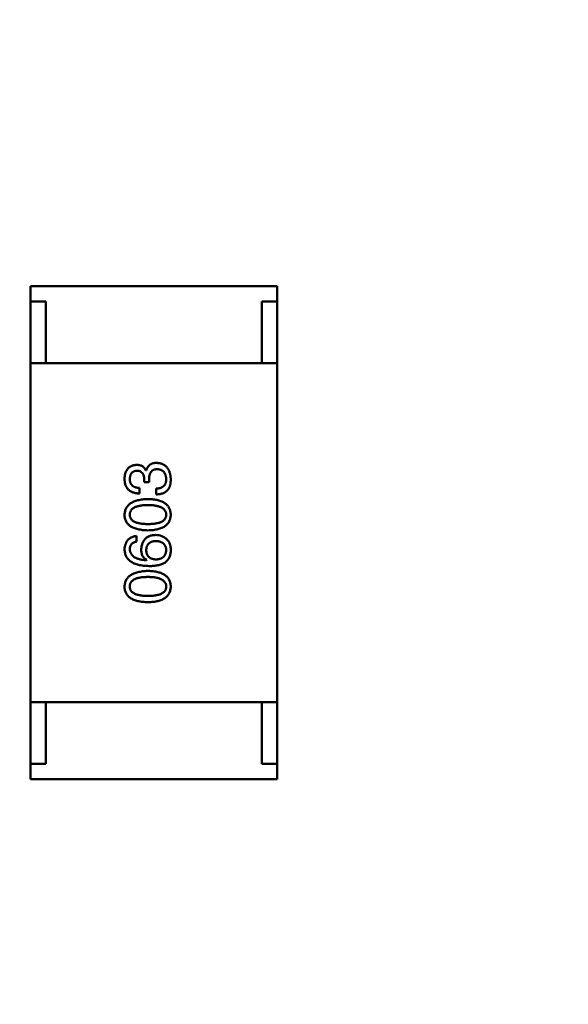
# Model space of a CAD drawing. Header units: millimetres. Extents: x 37 to 395, y 164 to 266.
# Tile 12 of 47: x 337.92 to 339.7, y 203.93 to 207.12. Entities that reach past the tile are written whole.
import ezdxf

# ---------------------------------------------------------------- set-up
doc = ezdxf.new("R2010")
doc.units = ezdxf.units.MM
doc.header["$LTSCALE"] = 0.75
doc.layers.add('Visible', color=7, linetype='Continuous', lineweight=50)
doc.layers.add('尺寸标注', color=3, linetype='Continuous', lineweight=25)
doc.styles.get("Standard").update_dxf_attribs({"font": 'arial.ttf'})
doc.dimstyles.new('Dim-ISO-25', dxfattribs={"dimtxt": 3.5, "dimasz": 3.5, "dimexe": 2.1, "dimexo": 2.1, "dimgap": 1.4, "dimtad": 1, "dimzin": 12, "dimdsep": 46, "dimtxsty": 'Standard', "dimcen": 0, "dimazin": 3, "dimtp": 0.1, "dimtm": 0.1, "dimtfac": 0.714286, "dimtmove": 0, "dimatfit": 3, "dimfxl": 1, "dimtzin": 12, "dimarcsym": 0})

# ---------------------------------------------------------------- blocks, each defined once
blk = doc.blocks.new('*D20')
at = {"layer": 'Defpoints', "color": 0, "transparency": 16777216}
for p in [(318.6376, 220.4329), (358.784, 187.735), (392.6929, 187.735)]:
    blk.add_point(p, dxfattribs=at)
at = {"layer": '尺寸标注', "color": 0, "lineweight": -2, "transparency": 16777216}
for p, q in [((320.7376, 220.4329), (394.7929, 220.4329)), ((392.6929, 216.9329), (392.6929, 191.235)), ((360.884, 187.735), (394.7929, 187.735))]:
    blk.add_line(p, q, dxfattribs=at)
at = {"layer": '尺寸标注', "color": 0, "transparency": 16777216}
for points in [[(392.1096, 216.9329), (393.2763, 216.9329), (392.6929, 220.4329)], [(392.1096, 191.235), (393.2763, 191.235), (392.6929, 187.735)]]:
    blk.add_solid(points, dxfattribs=at)
at = {"layer": '尺寸标注', "color": 0, "transparency": 16777216, "insert": (390.0156, 204.0839), "char_height": 2.5, "attachment_point": 5, "rotation": 90}
blk.add_mtext('32.7', dxfattribs=at)

msp = doc.modelspace()

# ---------------------------------------------------------------- linework, layer by layer
at = {"layer": 'Visible'}
for p, q in [((337.9559, 206.2602), (338.7559, 206.2602)), ((337.9559, 206.2102), (337.9559, 206.2602)), ((338.7559, 206.2102), (338.7559, 206.2602)), ((338.0059, 206.2102), (337.9559, 206.2102)), ((337.9559, 206.0102), (337.9559, 206.2102)), ((338.0059, 206.0102), (338.0059, 206.2102)), ((338.7059, 206.2102), (338.7059, 206.0102)), ((338.7559, 206.2102), (338.7059, 206.2102)), ((338.7559, 206.0102), (338.7559, 206.2102)), ((338.7559, 206.0102), (337.9559, 206.0102)), ((337.9559, 204.9102), (337.9559, 206.0102)), ((338.0059, 206.0102), (338.7059, 206.0102)), ((338.7559, 206.0102), (338.7559, 204.9102)), ((338.3312, 205.662), (338.3304, 205.662)), ((338.3247, 205.6333), (338.3247, 205.6235)), ((338.3247, 205.6235), (338.3403, 205.6235)), ((338.3403, 205.6235), (338.3403, 205.6325)), ((338.3091, 205.5874), (338.3091, 205.6054)), ((338.3632, 205.603), (338.3632, 205.5841)), ((338.3001, 205.4313), (338.3001, 205.4493)), ((338.3329, 205.3715), (338.3321, 205.3706)), ((338.7559, 204.9102), (337.9559, 204.9102)), ((337.9559, 204.9102), (337.9559, 204.7102)), ((338.0059, 204.9102), (338.7059, 204.9102)), ((338.0059, 204.9102), (338.0059, 204.7102)), ((338.7059, 204.7102), (338.7059, 204.9102)), ((338.7559, 204.9102), (338.7559, 204.7102)), ((337.9559, 204.7102), (337.9559, 204.6602)), ((338.0059, 204.7102), (337.9559, 204.7102)), ((338.7559, 204.7102), (338.7059, 204.7102)), ((338.7559, 204.7102), (338.7559, 204.6602)), ((337.9559, 204.6602), (338.7559, 204.6602))]:
    msp.add_line(p, q, dxfattribs=at)
msp.add_arc((338.3622, 205.4007), 0.0519, 45.691, 90.7052, dxfattribs=at)
for points, knots in [([(338.2993, 205.68), (338.2978, 205.6799), (338.2949, 205.6796), (338.2906, 205.6788), (338.2867, 205.6778), (338.283, 205.6764), (338.2796, 205.6746), (338.2765, 205.6726), (338.2737, 205.6702), (338.2711, 205.6675), (338.2688, 205.6646), (338.2669, 205.6612), (338.2651, 205.6576), (338.2637, 205.6537), (338.2625, 205.6494), (338.2617, 205.6449), (338.261, 205.64), (338.2608, 205.6367), (338.2607, 205.6349)], [0, 0, 0, 0, 0.067521, 0.132139, 0.193339, 0.252064, 0.309083, 0.364848, 0.420021, 0.475612, 0.532002, 0.589602, 0.649896, 0.712634, 0.778603, 0.848416, 0.922155, 1, 1, 1, 1]), ([(338.3304, 205.662), (338.3297, 205.6634), (338.3283, 205.6662), (338.3255, 205.6699), (338.3223, 205.6731), (338.3186, 205.6757), (338.3144, 205.6776), (338.3098, 205.679), (338.3047, 205.6799), (338.3011, 205.68), (338.2993, 205.68)], [0, 0, 0, 0, 0.125227, 0.244792, 0.361427, 0.478215, 0.59667, 0.722058, 0.856314, 1, 1, 1, 1]), ([(338.3648, 205.6866), (338.3638, 205.6866), (338.3617, 205.6865), (338.3586, 205.6862), (338.3557, 205.6858), (338.3529, 205.6851), (338.3503, 205.6842), (338.3478, 205.6832), (338.3455, 205.6819), (338.3433, 205.6805), (338.3413, 205.6788), (338.3394, 205.677), (338.3377, 205.675), (338.336, 205.6727), (338.3346, 205.6703), (338.3333, 205.6677), (338.3322, 205.6649), (338.3316, 205.663), (338.3312, 205.662)], [0, 0, 0, 0, 0.071215, 0.138707, 0.20396, 0.266995, 0.327734, 0.387609, 0.445602, 0.503345, 0.561136, 0.618597, 0.677672, 0.738255, 0.799989, 0.863961, 0.930555, 1, 1, 1, 1]), ([(338.4107, 205.6333), (338.4106, 205.6354), (338.4105, 205.6394), (338.4098, 205.6452), (338.4087, 205.6506), (338.4073, 205.6556), (338.4057, 205.6603), (338.4036, 205.6646), (338.4012, 205.6685), (338.3985, 205.6721), (338.3955, 205.6752), (338.3921, 205.678), (338.3884, 205.6804), (338.3843, 205.6824), (338.3799, 205.6841), (338.3752, 205.6853), (338.3701, 205.6862), (338.3666, 205.6864), (338.3648, 205.6866)], [0, 0, 0, 0, 0.078078, 0.151942, 0.221594, 0.28726, 0.350176, 0.409768, 0.467648, 0.523784, 0.578904, 0.634014, 0.689819, 0.746826, 0.805875, 0.867063, 0.931764, 1, 1, 1, 1]), ([(338.278, 205.6341), (338.278, 205.6352), (338.2781, 205.6372), (338.2785, 205.6401), (338.279, 205.6428), (338.2796, 205.6453), (338.2805, 205.6477), (338.2815, 205.6498), (338.2827, 205.6518), (338.2841, 205.6536), (338.2856, 205.6552), (338.2873, 205.6566), (338.2891, 205.6579), (338.2912, 205.6589), (338.2934, 205.6598), (338.2957, 205.6604), (338.2983, 205.6609), (338.3, 205.6611), (338.3009, 205.6612)], [0, 0, 0, 0, 0.078051, 0.151197, 0.220412, 0.286742, 0.34933, 0.409464, 0.467368, 0.52298, 0.578639, 0.633998, 0.690142, 0.746855, 0.805868, 0.867776, 0.932345, 1, 1, 1, 1]), ([(338.3009, 205.6612), (338.3027, 205.6611), (338.3046, 205.6609), (338.3094, 205.6599), (338.3113, 205.6591), (338.3141, 205.6576), (338.3163, 205.6562), (338.3202, 205.6516), (338.3214, 205.6492), (338.3243, 205.642), (338.3246, 205.6358), (338.3247, 205.6333)], [0.000001, 0.000001, 0.000001, 0.000001, 0.000529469, 0.000529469, 0.001127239, 0.001127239, 0.001835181, 0.001835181, 0.002488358, 0.002488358, 0.00458577, 0.00458577, 0.00458577, 0.00458577]), ([(338.3403, 205.6325), (338.3403, 205.6338), (338.3403, 205.6365), (338.3406, 205.6403), (338.3411, 205.6438), (338.3419, 205.6471), (338.3428, 205.6502), (338.344, 205.653), (338.3454, 205.6554), (338.347, 205.6577), (338.3488, 205.6597), (338.3508, 205.6614), (338.353, 205.6629), (338.3555, 205.6641), (338.3581, 205.665), (338.361, 205.6656), (338.3641, 205.666), (338.3662, 205.6661), (338.3673, 205.6661)], [0, 0, 0, 0, 0.082495, 0.159728, 0.232496, 0.300725, 0.365163, 0.425859, 0.483728, 0.538892, 0.592921, 0.646195, 0.699968, 0.754746, 0.811387, 0.870806, 0.933482, 1, 1, 1, 1]), ([(338.3673, 205.6661), (338.3684, 205.666), (338.3705, 205.6658), (338.3736, 205.6653), (338.3765, 205.6645), (338.3792, 205.6635), (338.3817, 205.6623), (338.3841, 205.6609), (338.3861, 205.6592), (338.3881, 205.6573), (338.3898, 205.6552), (338.3912, 205.6528), (338.3926, 205.6502), (338.3936, 205.6474), (338.3945, 205.6444), (338.3952, 205.6412), (338.3957, 205.6377), (338.3959, 205.6353), (338.396, 205.6341)], [0, 0, 0, 0, 0.068514, 0.133941, 0.195994, 0.255362, 0.312994, 0.369441, 0.424687, 0.480522, 0.537148, 0.594801, 0.654411, 0.716817, 0.781981, 0.850498, 0.923306, 1, 1, 1, 1]), ([(338.2607, 205.6349), (338.2608, 205.6331), (338.2609, 205.6294), (338.2616, 205.6241), (338.2626, 205.6191), (338.264, 205.6145), (338.2657, 205.6102), (338.2678, 205.6063), (338.2703, 205.6028), (338.2732, 205.5996), (338.2764, 205.5968), (338.28, 205.5944), (338.284, 205.5923), (338.2883, 205.5906), (338.293, 205.5892), (338.298, 205.5882), (338.3035, 205.5876), (338.3072, 205.5875), (338.3091, 205.5874)], [0, 0, 0, 0, 0.073232, 0.142595, 0.207997, 0.270074, 0.329156, 0.386529, 0.441846, 0.496976, 0.551877, 0.607941, 0.665637, 0.725446, 0.788542, 0.855101, 0.925196, 1, 1, 1, 1]), ([(338.3091, 205.6054), (338.3078, 205.6055), (338.3054, 205.6056), (338.3019, 205.606), (338.2986, 205.6066), (338.2955, 205.6075), (338.2927, 205.6085), (338.2901, 205.6098), (338.2878, 205.6113), (338.2857, 205.613), (338.2839, 205.6149), (338.2823, 205.617), (338.2809, 205.6193), (338.2798, 205.6219), (338.279, 205.6247), (338.2784, 205.6276), (338.278, 205.6308), (338.278, 205.633), (338.278, 205.6341)], [0, 0, 0, 0, 0.078134, 0.15164, 0.221358, 0.286689, 0.348614, 0.407697, 0.464247, 0.520153, 0.574432, 0.629291, 0.684538, 0.742032, 0.801329, 0.863637, 0.930123, 1, 1, 1, 1]), ([(338.396, 205.6341), (338.396, 205.6329), (338.3959, 205.6305), (338.3955, 205.6271), (338.3949, 205.6238), (338.394, 205.6208), (338.3929, 205.618), (338.3914, 205.6155), (338.3897, 205.6132), (338.3878, 205.6111), (338.3856, 205.6093), (338.3832, 205.6077), (338.3805, 205.6063), (338.3775, 205.6052), (338.3743, 205.6042), (338.3708, 205.6036), (338.3671, 205.6031), (338.3645, 205.603), (338.3632, 205.603)], [0, 0, 0, 0, 0.071272, 0.13882, 0.201858, 0.262757, 0.320043, 0.376709, 0.431462, 0.486034, 0.541209, 0.597703, 0.65589, 0.717768, 0.782056, 0.850407, 0.92277, 1, 1, 1, 1]), ([(338.4058, 205.6062), (338.4062, 205.6071), (338.407, 205.6089), (338.408, 205.6117), (338.4089, 205.6147), (338.4095, 205.618), (338.4101, 205.6215), (338.4105, 205.6252), (338.4107, 205.6292), (338.4107, 205.6319), (338.4107, 205.6333)], [0, 0, 0, 0, 0.101955, 0.208983, 0.322698, 0.44339, 0.570851, 0.70629, 0.84885, 1, 1, 1, 1]), ([(338.3632, 205.5841), (338.3645, 205.5842), (338.3672, 205.5843), (338.371, 205.5846), (338.3746, 205.5851), (338.3781, 205.5858), (338.3814, 205.5866), (338.3845, 205.5875), (338.3875, 205.5887), (338.3902, 205.59), (338.3928, 205.5915), (338.3952, 205.5931), (338.3975, 205.5949), (338.3995, 205.5968), (338.4014, 205.5989), (338.403, 205.6012), (338.4046, 205.6036), (338.4054, 205.6054), (338.4058, 205.6062)], [0, 0, 0, 0, 0.078937, 0.154495, 0.226898, 0.296844, 0.363348, 0.427781, 0.48946, 0.549586, 0.607902, 0.664733, 0.720805, 0.776157, 0.831175, 0.886736, 0.943094, 1, 1, 1, 1]), ([(338.337, 205.5692), (338.334, 205.569), (338.3281, 205.5688), (338.3196, 205.5679), (338.3117, 205.5667), (338.3044, 205.5652), (338.2976, 205.5633), (338.2914, 205.561), (338.2857, 205.5584), (338.2806, 205.5554), (338.2761, 205.552), (338.2722, 205.5483), (338.2688, 205.5442), (338.266, 205.5397), (338.2638, 205.5349), (338.2622, 205.5297), (338.2611, 205.5242), (338.2609, 205.5203), (338.2607, 205.5184)], [0, 0, 0, 0, 0.088475, 0.171606, 0.249595, 0.322626, 0.391327, 0.455765, 0.516374, 0.573675, 0.628522, 0.681161, 0.732559, 0.783563, 0.83504, 0.887639, 0.942585, 1, 1, 1, 1]), ([(338.278, 205.5184), (338.278, 205.5196), (338.2781, 205.5221), (338.2788, 205.5256), (338.2799, 205.529), (338.2816, 205.5321), (338.2837, 205.5349), (338.2862, 205.5374), (338.2893, 205.5397), (338.2928, 205.5419), (338.2967, 205.5437), (338.3011, 205.5452), (338.306, 205.5466), (338.3113, 205.5476), (338.317, 205.5485), (338.3233, 205.5491), (338.33, 205.5494), (338.3346, 205.5495), (338.337, 205.5495)], [0, 0, 0, 0, 0.050604, 0.098688, 0.145699, 0.191791, 0.238625, 0.286717, 0.337546, 0.391814, 0.449755, 0.512106, 0.579685, 0.652048, 0.730262, 0.814146, 0.904281, 1, 1, 1, 1]), ([(338.4107, 205.5184), (338.4107, 205.5203), (338.4105, 205.5242), (338.4095, 205.5299), (338.408, 205.5351), (338.4059, 205.54), (338.4033, 205.5445), (338.4001, 205.5487), (338.3963, 205.5524), (338.3919, 205.5558), (338.387, 205.5588), (338.3815, 205.5614), (338.3754, 205.5636), (338.3688, 205.5655), (338.3617, 205.567), (338.3539, 205.5681), (338.3456, 205.5689), (338.3399, 205.5691), (338.337, 205.5692)], [0, 0, 0, 0, 0.059134, 0.115603, 0.169236, 0.221572, 0.273254, 0.32474, 0.377319, 0.431815, 0.488555, 0.548609, 0.612242, 0.680182, 0.75251, 0.829782, 0.91231, 1, 1, 1, 1]), ([(338.337, 205.5495), (338.3393, 205.5495), (338.3439, 205.5494), (338.3505, 205.5491), (338.3566, 205.5485), (338.3624, 205.5476), (338.3676, 205.5466), (338.3725, 205.5452), (338.3768, 205.5437), (338.3808, 205.5418), (338.3843, 205.5398), (338.3873, 205.5374), (338.3899, 205.5349), (338.392, 205.532), (338.3937, 205.529), (338.395, 205.5257), (338.3958, 205.5221), (338.3959, 205.5196), (338.396, 205.5184)], [0, 0, 0, 0, 0.094834, 0.184067, 0.267029, 0.344713, 0.417334, 0.484367, 0.546941, 0.604717, 0.65953, 0.710539, 0.759381, 0.806382, 0.853027, 0.900623, 0.949121, 1, 1, 1, 1]), ([(338.2607, 205.5184), (338.2608, 205.5164), (338.261, 205.5125), (338.262, 205.5069), (338.2636, 205.5016), (338.2657, 205.4967), (338.2685, 205.4922), (338.2718, 205.4881), (338.2757, 205.4843), (338.2802, 205.4809), (338.2853, 205.4779), (338.291, 205.4753), (338.2972, 205.4731), (338.3041, 205.4712), (338.3115, 205.4697), (338.3195, 205.4686), (338.328, 205.4678), (338.3339, 205.4676), (338.337, 205.4675)], [0, 0, 0, 0, 0.057911, 0.113262, 0.165956, 0.217443, 0.268511, 0.319665, 0.372, 0.426129, 0.483365, 0.543779, 0.607756, 0.676562, 0.749704, 0.827713, 0.911177, 1, 1, 1, 1]), ([(338.337, 205.488), (338.3346, 205.4881), (338.33, 205.4881), (338.3233, 205.4885), (338.317, 205.489), (338.3113, 205.4898), (338.306, 205.4909), (338.3011, 205.4922), (338.2967, 205.4937), (338.2928, 205.4955), (338.2893, 205.4975), (338.2862, 205.4998), (338.2837, 205.5023), (338.2816, 205.505), (338.2799, 205.508), (338.2788, 205.5113), (338.2781, 205.5147), (338.278, 205.5171), (338.278, 205.5184)], [0, 0, 0, 0, 0.096452, 0.187278, 0.271765, 0.350519, 0.423437, 0.491321, 0.554011, 0.612224, 0.666281, 0.717003, 0.764884, 0.811423, 0.856783, 0.902993, 0.950236, 1, 1, 1, 1]), ([(338.337, 205.4675), (338.3399, 205.4676), (338.3456, 205.4678), (338.3539, 205.4686), (338.3617, 205.4697), (338.3688, 205.4712), (338.3754, 205.4731), (338.3815, 205.4753), (338.387, 205.4779), (338.3919, 205.481), (338.3963, 205.4843), (338.4001, 205.4881), (338.4033, 205.4922), (338.4059, 205.4967), (338.408, 205.5016), (338.4095, 205.5069), (338.4105, 205.5125), (338.4107, 205.5164), (338.4107, 205.5184)], [0, 0, 0, 0, 0.087693, 0.170223, 0.247496, 0.319826, 0.387768, 0.451403, 0.511459, 0.568358, 0.622671, 0.675251, 0.726739, 0.778422, 0.830759, 0.884394, 0.940865, 1, 1, 1, 1]), ([(338.396, 205.5184), (338.3959, 205.5171), (338.3958, 205.5147), (338.3952, 205.5113), (338.394, 205.508), (338.3923, 205.505), (338.3903, 205.5023), (338.3877, 205.4998), (338.3847, 205.4975), (338.3812, 205.4955), (338.3772, 205.4937), (338.3728, 205.4922), (338.368, 205.4909), (338.3627, 205.4898), (338.3569, 205.489), (338.3507, 205.4885), (338.344, 205.4881), (338.3394, 205.4881), (338.337, 205.488)], [0, 0, 0, 0, 0.049766, 0.097012, 0.143225, 0.188786, 0.235079, 0.282962, 0.333687, 0.387747, 0.445963, 0.508657, 0.576545, 0.649868, 0.72822, 0.812712, 0.903543, 1, 1, 1, 1]), ([(338.3616, 205.4526), (338.3598, 205.4525), (338.3564, 205.4523), (338.3514, 205.4516), (338.3467, 205.4505), (338.3424, 205.4492), (338.3383, 205.4474), (338.3346, 205.4453), (338.3312, 205.4429), (338.3281, 205.4401), (338.3253, 205.437), (338.3228, 205.4336), (338.3207, 205.4298), (338.3189, 205.4257), (338.3174, 205.4212), (338.3162, 205.4164), (338.3153, 205.4113), (338.315, 205.4077), (338.3148, 205.4059)], [0, 0, 0, 0, 0.071527, 0.139094, 0.20346, 0.264939, 0.323904, 0.381383, 0.437591, 0.493343, 0.549401, 0.606085, 0.664838, 0.725424, 0.788712, 0.855452, 0.925772, 1, 1, 1, 1]), ([(338.3001, 205.4493), (338.2986, 205.4491), (338.2957, 205.4488), (338.2915, 205.4478), (338.2875, 205.4466), (338.2838, 205.4451), (338.2804, 205.4434), (338.2772, 205.4413), (338.2744, 205.4391), (338.2717, 205.4365), (338.2694, 205.4336), (338.2674, 205.4304), (338.2656, 205.427), (338.264, 205.4233), (338.2628, 205.4193), (338.2618, 205.4151), (338.2611, 205.4106), (338.2609, 205.4075), (338.2607, 205.4059)], [0, 0, 0, 0, 0.06947, 0.136096, 0.199592, 0.260665, 0.319672, 0.377156, 0.433415, 0.489984, 0.546535, 0.604276, 0.663499, 0.725182, 0.788953, 0.855683, 0.926216, 1, 1, 1, 1]), ([(338.278, 205.4059), (338.278, 205.4076), (338.2781, 205.4108), (338.2792, 205.4154), (338.2809, 205.4195), (338.2834, 205.423), (338.2866, 205.426), (338.2905, 205.4283), (338.295, 205.4302), (338.2983, 205.4309), (338.3001, 205.4313)], [0, 0, 0, 0, 0.136586, 0.261496, 0.378089, 0.490612, 0.605522, 0.725767, 0.8561, 1, 1, 1, 1]), ([(338.3312, 205.4034), (338.3313, 205.4046), (338.3314, 205.4067), (338.3319, 205.4099), (338.3325, 205.4129), (338.3334, 205.4157), (338.3346, 205.4183), (338.3359, 205.4207), (338.3376, 205.4228), (338.3394, 205.4248), (338.3415, 205.4265), (338.3438, 205.4281), (338.3463, 205.4294), (338.3491, 205.4305), (338.3521, 205.4314), (338.3553, 205.4322), (338.3588, 205.4327), (338.3612, 205.4328), (338.3624, 205.4329)], [0, 0, 0, 0, 0.069884, 0.136529, 0.199638, 0.259844, 0.317774, 0.374356, 0.430026, 0.485148, 0.5409, 0.597889, 0.657472, 0.718614, 0.783613, 0.85129, 0.923712, 1, 1, 1, 1]), ([(338.3624, 205.4329), (338.3637, 205.4329), (338.3662, 205.4327), (338.3699, 205.4322), (338.3733, 205.4315), (338.3764, 205.4306), (338.3794, 205.4295), (338.3821, 205.4282), (338.3846, 205.4267), (338.3868, 205.425), (338.3888, 205.4231), (338.3906, 205.421), (338.3921, 205.4187), (338.3933, 205.4162), (338.3944, 205.4135), (338.3952, 205.4106), (338.3957, 205.4075), (338.3959, 205.4053), (338.396, 205.4042)], [0, 0, 0, 0, 0.078863, 0.153308, 0.223539, 0.289857, 0.35341, 0.413572, 0.471721, 0.528235, 0.584279, 0.638781, 0.69466, 0.751251, 0.809198, 0.869697, 0.933318, 1, 1, 1, 1]), ([(338.4107, 205.401), (338.4108, 205.4031), (338.4108, 205.4071), (338.4104, 205.413), (338.4095, 205.4183), (338.4082, 205.4232), (338.4064, 205.4276), (338.4042, 205.4315), (338.4016, 205.435), (338.3995, 205.4369), (338.3984, 205.4379)], [0, 0, 0, 0, 0.156782, 0.301945, 0.436395, 0.561474, 0.678489, 0.78853, 0.894967, 1, 1, 1, 1]), ([(338.2607, 205.4059), (338.2609, 205.4038), (338.2611, 205.3996), (338.2622, 205.3936), (338.2639, 205.388), (338.2662, 205.3828), (338.2691, 205.378), (338.2726, 205.3736), (338.2767, 205.3696), (338.2815, 205.366), (338.2868, 205.3628), (338.2926, 205.36), (338.2991, 205.3576), (338.3062, 205.3557), (338.3139, 205.3541), (338.3221, 205.3529), (338.331, 205.3521), (338.3371, 205.3519), (338.3403, 205.3518)], [0, 0, 0, 0, 0.058957, 0.115262, 0.16907, 0.221312, 0.273147, 0.324961, 0.377649, 0.432026, 0.488925, 0.549039, 0.612912, 0.680653, 0.753056, 0.830314, 0.912483, 1, 1, 1, 1]), ([(338.3321, 205.3706), (338.3299, 205.3708), (338.3258, 205.3711), (338.3199, 205.3719), (338.3143, 205.3728), (338.3091, 205.374), (338.3043, 205.3754), (338.2999, 205.377), (338.2959, 205.3789), (338.2923, 205.381), (338.2891, 205.3833), (338.2863, 205.3859), (338.2839, 205.3886), (338.2819, 205.3917), (338.2803, 205.3949), (338.2791, 205.3984), (338.2782, 205.402), (338.2781, 205.4046), (338.278, 205.4059)], [0, 0, 0, 0, 0.089218, 0.173709, 0.252753, 0.326963, 0.397099, 0.462534, 0.524018, 0.582178, 0.637235, 0.689955, 0.741228, 0.791618, 0.841661, 0.892925, 0.945259, 1, 1, 1, 1]), ([(338.3148, 205.4059), (338.3149, 205.4039), (338.315, 205.4001), (338.3158, 205.3946), (338.3173, 205.3896), (338.3192, 205.385), (338.3218, 205.3808), (338.3249, 205.3772), (338.3286, 205.374), (338.3314, 205.3723), (338.3329, 205.3715)], [0, 0, 0, 0, 0.144617, 0.279572, 0.40596, 0.526097, 0.64389, 0.760003, 0.877724, 1, 1, 1, 1]), ([(338.3632, 205.3731), (338.3619, 205.3732), (338.3595, 205.3733), (338.3559, 205.3739), (338.3526, 205.3746), (338.3495, 205.3756), (338.3467, 205.3767), (338.3441, 205.3781), (338.3417, 205.3796), (338.3396, 205.3815), (338.3377, 205.3835), (338.3361, 205.3857), (338.3346, 205.3881), (338.3335, 205.3908), (338.3325, 205.3937), (338.3319, 205.3967), (338.3314, 205.4), (338.3313, 205.4023), (338.3312, 205.4034)], [0, 0, 0, 0, 0.076072, 0.148369, 0.216753, 0.281358, 0.342792, 0.401604, 0.458929, 0.514444, 0.569818, 0.625343, 0.681554, 0.739608, 0.800134, 0.863477, 0.929547, 1, 1, 1, 1]), ([(338.396, 205.4042), (338.3959, 205.403), (338.3958, 205.4007), (338.3953, 205.3974), (338.3947, 205.3942), (338.3937, 205.3913), (338.3925, 205.3885), (338.391, 205.386), (338.3894, 205.3837), (338.3874, 205.3817), (338.3852, 205.3798), (338.3828, 205.3782), (338.3801, 205.3768), (338.3772, 205.3756), (338.374, 205.3747), (338.3707, 205.3739), (338.367, 205.3733), (338.3645, 205.3732), (338.3632, 205.3731)], [0, 0, 0, 0, 0.070403, 0.137196, 0.200053, 0.260887, 0.31876, 0.37535, 0.430743, 0.485927, 0.541678, 0.598832, 0.657726, 0.719441, 0.783504, 0.851852, 0.923533, 1, 1, 1, 1]), ([(338.3911, 205.3624), (338.3926, 205.3636), (338.3956, 205.3658), (338.3994, 205.3697), (338.4028, 205.3739), (338.4055, 205.3786), (338.4077, 205.3836), (338.4093, 205.3891), (338.4104, 205.3949), (338.4106, 205.3989), (338.4107, 205.401)], [0, 0, 0, 0, 0.125033, 0.246266, 0.36603, 0.485265, 0.606781, 0.732144, 0.862551, 1, 1, 1, 1]), ([(338.3403, 205.3518), (338.3429, 205.3518), (338.3481, 205.3518), (338.3556, 205.3524), (338.3626, 205.3532), (338.3692, 205.3544), (338.3754, 205.3558), (338.3811, 205.3576), (338.3863, 205.3598), (338.3895, 205.3616), (338.3911, 205.3624)], [0, 0, 0, 0, 0.151498, 0.29521, 0.430242, 0.557137, 0.677306, 0.790845, 0.898111, 1, 1, 1, 1]), ([(338.337, 205.336), (338.334, 205.3359), (338.3281, 205.3356), (338.3196, 205.3348), (338.3117, 205.3336), (338.3044, 205.332), (338.2976, 205.3301), (338.2914, 205.3279), (338.2857, 205.3252), (338.2806, 205.3222), (338.2761, 205.3189), (338.2722, 205.3151), (338.2688, 205.311), (338.266, 205.3066), (338.2638, 205.3017), (338.2622, 205.2965), (338.2611, 205.291), (338.2609, 205.2872), (338.2607, 205.2852)], [0, 0, 0, 0, 0.088475, 0.171606, 0.249595, 0.322626, 0.391327, 0.455765, 0.516374, 0.573675, 0.628522, 0.681161, 0.732559, 0.783563, 0.83504, 0.887639, 0.942585, 1, 1, 1, 1]), ([(338.4107, 205.2852), (338.4107, 205.2872), (338.4105, 205.2911), (338.4095, 205.2967), (338.408, 205.302), (338.4059, 205.3069), (338.4033, 205.3114), (338.4001, 205.3155), (338.3963, 205.3193), (338.3919, 205.3227), (338.387, 205.3256), (338.3815, 205.3282), (338.3754, 205.3305), (338.3688, 205.3323), (338.3617, 205.3339), (338.3539, 205.335), (338.3456, 205.3357), (338.3399, 205.3359), (338.337, 205.336)], [0, 0, 0, 0, 0.059134, 0.115603, 0.169236, 0.221572, 0.273254, 0.32474, 0.377319, 0.431815, 0.488555, 0.548609, 0.612242, 0.680182, 0.75251, 0.829782, 0.91231, 1, 1, 1, 1]), ([(338.278, 205.2852), (338.278, 205.2865), (338.2781, 205.2889), (338.2788, 205.2925), (338.2799, 205.2958), (338.2816, 205.2989), (338.2837, 205.3017), (338.2862, 205.3043), (338.2893, 205.3066), (338.2928, 205.3087), (338.2967, 205.3105), (338.3011, 205.3121), (338.306, 205.3134), (338.3113, 205.3145), (338.317, 205.3153), (338.3233, 205.3159), (338.33, 205.3163), (338.3346, 205.3163), (338.337, 205.3164)], [0, 0, 0, 0, 0.050604, 0.098688, 0.145699, 0.191791, 0.238625, 0.286717, 0.337546, 0.391814, 0.449755, 0.512106, 0.579685, 0.652048, 0.730262, 0.814146, 0.904281, 1, 1, 1, 1]), ([(338.337, 205.3164), (338.3393, 205.3163), (338.3439, 205.3163), (338.3505, 205.3159), (338.3566, 205.3153), (338.3624, 205.3145), (338.3676, 205.3134), (338.3725, 205.3121), (338.3768, 205.3105), (338.3808, 205.3087), (338.3843, 205.3066), (338.3873, 205.3043), (338.3899, 205.3017), (338.392, 205.2989), (338.3937, 205.2958), (338.395, 205.2925), (338.3958, 205.2889), (338.3959, 205.2865), (338.396, 205.2852)], [0, 0, 0, 0, 0.094834, 0.184067, 0.267029, 0.344713, 0.417334, 0.484367, 0.546941, 0.604717, 0.65953, 0.710539, 0.759381, 0.806382, 0.853027, 0.900623, 0.949121, 1, 1, 1, 1]), ([(338.2607, 205.2852), (338.2608, 205.2832), (338.261, 205.2793), (338.262, 205.2737), (338.2636, 205.2685), (338.2657, 205.2636), (338.2685, 205.259), (338.2718, 205.2549), (338.2757, 205.2511), (338.2802, 205.2478), (338.2853, 205.2448), (338.291, 205.2422), (338.2972, 205.2399), (338.3041, 205.2381), (338.3115, 205.2366), (338.3195, 205.2355), (338.328, 205.2347), (338.3339, 205.2345), (338.337, 205.2344)], [0, 0, 0, 0, 0.057911, 0.113262, 0.165956, 0.217443, 0.268511, 0.319665, 0.372, 0.426129, 0.483365, 0.543779, 0.607756, 0.676562, 0.749704, 0.827713, 0.911177, 1, 1, 1, 1]), ([(338.337, 205.2549), (338.3346, 205.2549), (338.33, 205.2549), (338.3233, 205.2553), (338.317, 205.2559), (338.3113, 205.2567), (338.306, 205.2578), (338.3011, 205.259), (338.2967, 205.2606), (338.2928, 205.2624), (338.2893, 205.2644), (338.2862, 205.2666), (338.2837, 205.2691), (338.2816, 205.2719), (338.2799, 205.2749), (338.2788, 205.2781), (338.2781, 205.2816), (338.278, 205.284), (338.278, 205.2852)], [0, 0, 0, 0, 0.096452, 0.187278, 0.271765, 0.350519, 0.423437, 0.491321, 0.554011, 0.612224, 0.666281, 0.717003, 0.764884, 0.811423, 0.856783, 0.902993, 0.950236, 1, 1, 1, 1]), ([(338.337, 205.2344), (338.3399, 205.2345), (338.3456, 205.2347), (338.3539, 205.2355), (338.3617, 205.2366), (338.3688, 205.2381), (338.3754, 205.2399), (338.3815, 205.2422), (338.387, 205.2448), (338.3919, 205.2478), (338.3963, 205.2511), (338.4001, 205.2549), (338.4033, 205.259), (338.4059, 205.2636), (338.408, 205.2685), (338.4095, 205.2737), (338.4105, 205.2793), (338.4107, 205.2832), (338.4107, 205.2852)], [0, 0, 0, 0, 0.087693, 0.170223, 0.247496, 0.319826, 0.387768, 0.451403, 0.511459, 0.568358, 0.622671, 0.675251, 0.726739, 0.778422, 0.830759, 0.884394, 0.940865, 1, 1, 1, 1]), ([(338.396, 205.2852), (338.3959, 205.284), (338.3958, 205.2816), (338.3952, 205.2781), (338.394, 205.2749), (338.3923, 205.2719), (338.3903, 205.2691), (338.3877, 205.2666), (338.3847, 205.2644), (338.3812, 205.2624), (338.3772, 205.2606), (338.3728, 205.259), (338.368, 205.2578), (338.3627, 205.2567), (338.3569, 205.2559), (338.3507, 205.2553), (338.344, 205.2549), (338.3394, 205.2549), (338.337, 205.2549)], [0, 0, 0, 0, 0.049766, 0.097012, 0.143225, 0.188786, 0.235079, 0.282962, 0.333687, 0.387747, 0.445963, 0.508657, 0.576545, 0.649868, 0.72822, 0.812712, 0.903543, 1, 1, 1, 1])]:
    msp.add_open_spline(points, degree=3, knots=knots, dxfattribs=at)

# ---------------------------------------------------------------- dimensions: what is measured, and where the dimension line sits
at = {"layer": '尺寸标注'}
dim = msp.add_linear_dim(base=(392.6929, 187.735), p1=(318.6376, 220.4329), p2=(358.784, 187.735), angle=90, dimstyle='Dim-ISO-25', override={"dimtxt": 2.5, "dimtoh": 1}, dxfattribs=at)
dim.commit()
dim.dimension.update_dxf_attribs({"geometry": '*D20', "text_midpoint": (390.0156, 204.0839)})

doc.saveas('drawing.dxf')
